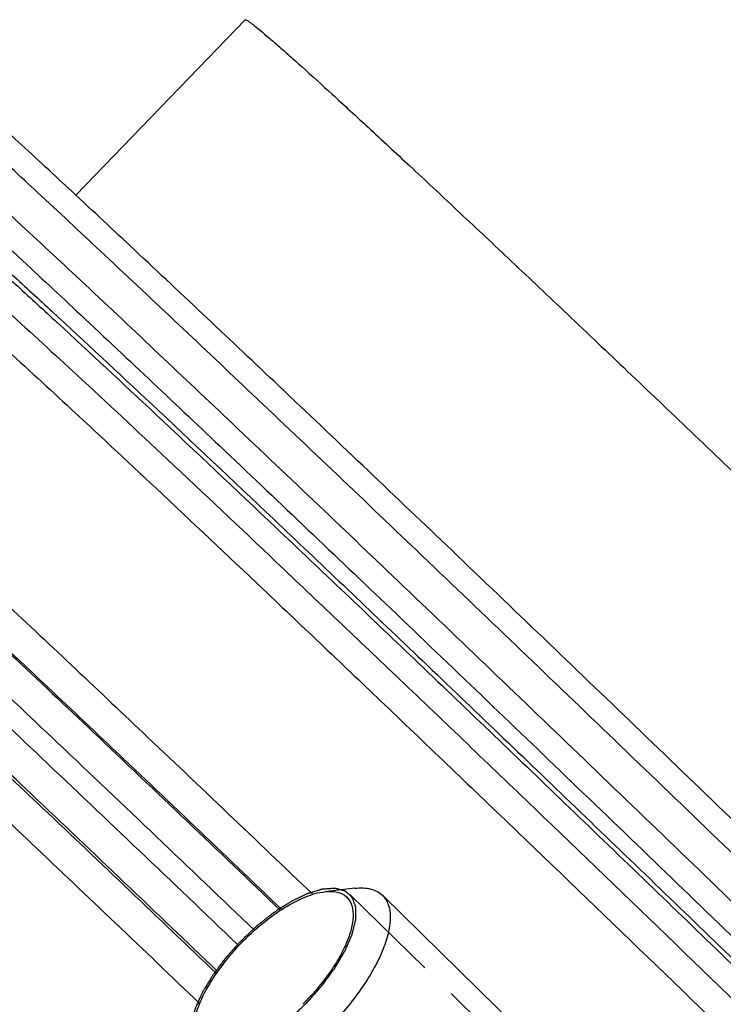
# Model space of a CAD drawing. Header units: millimetres. Extents: x 17 to 597, y 16 to 406.
# Tile 41 of 60: x 112 to 130, y 135 to 161. Entities that reach past the tile are written whole.
import ezdxf

# ---------------------------------------------------------------- set-up
doc = ezdxf.new("R2010")
doc.units = ezdxf.units.MM
doc.header["$LTSCALE"] = 32.67
doc.layers.get('0').update_dxf_attribs({"linetype": 'CONTINUOUS'})
for name, color, linetype in [('02___PRT_ALL_AXES', 7, 'CONTINUOUS'), ('AXES', 7, 'CONTINUOUS'), ('CHAMFERS', 7, 'CONTINUOUS'), ('ROUNDS', 7, 'CONTINUOUS')]:
    doc.layers.add(name, color=color, linetype=linetype)

msp = doc.modelspace()

# ---------------------------------------------------------------- linework, layer by layer
at = {"color": 2, "linetype": 'Continuous'}
for p, q in [((120.708361, 137.751774), (122.666565, 135.832516)), ((123.354302, 135.158458), (129.563354, 129.0729))]:
    msp.add_line(p, q, dxfattribs=at)
at = {"color": 7, "linetype": 'Continuous'}
msp.add_line((129.347649, 130.094433), (121.559445, 137.727735), dxfattribs=at)
at = {"color": 2, "linetype": 'Continuous'}
for points, knots in [([(120.775157, 137.670601), (120.75992, 137.684419), (120.729446, 137.712056), (120.691355, 137.746603), (120.66088, 137.774239), (120.641837, 137.791516), (120.626594, 137.805328), (120.615184, 137.815711), (120.605607, 137.824288), (120.599036, 137.83044), (120.595075, 137.833724), (120.592684, 137.836841), (120.588077, 137.837456), (120.582706, 137.83915), (120.572948, 137.841707), (120.559196, 137.845572), (120.542613, 137.850119), (120.52053, 137.856214), (120.492917, 137.863822), (120.459786, 137.872957), (120.426653, 137.882088), (120.399045, 137.889703), (120.376952, 137.895785), (120.360401, 137.900371), (120.34655, 137.904115), (120.336968, 137.906889), (120.331316, 137.908234), (120.327575, 137.90992), (120.321929, 137.909018), (120.315066, 137.908719), (120.302746, 137.907774), (120.285308, 137.906644), (120.264313, 137.905193), (120.236343, 137.903293), (120.201373, 137.900905), (120.159413, 137.898046), (120.117451, 137.895184), (120.082486, 137.892803), (120.054508, 137.89089), (120.033539, 137.889479), (120.016019, 137.888225), (120.003845, 137.8875), (119.996748, 137.886848), (119.99182, 137.887029), (119.985383, 137.88465), (119.977327, 137.88237), (119.962984, 137.877964), (119.942622, 137.871888), (119.918132, 137.864504), (119.885498, 137.85469), (119.8447, 137.842413), (119.795744, 137.827684), (119.746788, 137.812953), (119.705992, 137.800682), (119.673352, 137.790856), (119.648882, 137.783509), (119.628459, 137.777314), (119.614225, 137.773121), (119.605994, 137.770501), (119.600095, 137.769169), (119.593148, 137.765415), (119.584251, 137.761255), (119.568511, 137.753581), (119.546115, 137.742825), (119.519201, 137.729829), (119.48333, 137.712532), (119.438485, 137.6909), (119.384674, 137.664946), (119.330863, 137.63899), (119.28602, 137.617364), (119.250145, 137.600055), (119.223243, 137.587095), (119.200809, 137.576228), (119.185137, 137.568751), (119.176131, 137.564276), (119.169519, 137.561489), (119.162366, 137.556526), (119.153017, 137.550667), (119.136568, 137.540061), (119.113117, 137.525094), (119.084955, 137.507055), (119.047413, 137.48303), (119.000483, 137.452989), (118.944169, 137.416946), (118.887854, 137.380893), (118.831539, 137.344876), (118.784609, 137.31475), (118.75176, 137.29388), (118.732987, 137.281613), (118.718912, 137.273374), (118.704819, 137.261462), (118.686034, 137.24686), (118.653158, 137.220709), (118.606194, 137.183663), (118.549837, 137.139073), (118.493479, 137.094521), (118.437124, 137.049952), (118.380759, 137.005414), (118.333819, 136.968211), (118.3009, 136.942339), (118.282185, 136.927291), (118.267876, 136.916747), (118.254612, 136.903368), (118.236562, 136.88652), (118.205143, 136.856573), (118.160171, 136.814034), (118.106243, 136.762883), (118.034325, 136.694718), (117.944432, 136.6095), (117.872516, 136.541329), (117.836558, 136.507243)], [0, 0, 0, 0, 0.03125, 0.0625, 0.078125, 0.09375, 0.1015625, 0.109375, 0.1171875, 0.12109375, 0.123046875, 0.125, 0.126953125, 0.12890625, 0.1328125, 0.140625, 0.1484375, 0.15625, 0.171875, 0.1875, 0.203125, 0.21875, 0.2265625, 0.234375, 0.2421875, 0.24609375, 0.248046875, 0.25, 0.251953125, 0.25390625, 0.2578125, 0.265625, 0.2734375, 0.28125, 0.296875, 0.3125, 0.328125, 0.34375, 0.3515625, 0.359375, 0.3671875, 0.37109375, 0.373046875, 0.375, 0.376953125, 0.37890625, 0.3828125, 0.390625, 0.3984375, 0.40625, 0.421875, 0.4375, 0.453125, 0.46875, 0.4765625, 0.484375, 0.4921875, 0.49609375, 0.498046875, 0.5, 0.501953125, 0.50390625, 0.5078125, 0.515625, 0.5234375, 0.53125, 0.546875, 0.5625, 0.578125, 0.59375, 0.6015625, 0.609375, 0.6171875, 0.62109375, 0.623046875, 0.625, 0.626953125, 0.62890625, 0.6328125, 0.640625, 0.6484375, 0.65625, 0.671875, 0.6875, 0.703125, 0.71875, 0.734375, 0.7421875, 0.74609375, 0.75, 0.75390625, 0.7578125, 0.765625, 0.78125, 0.796875, 0.8125, 0.828125, 0.84375, 0.859375, 0.8671875, 0.87109375, 0.875, 0.87890625, 0.8828125, 0.890625, 0.90625, 0.921875, 0.9375, 0.96875, 1, 1, 1, 1]), ([(119.585769, 134.920852), (119.614445, 134.953205), (119.671796, 135.017911), (119.757827, 135.114969), (119.829504, 135.195855), (119.88688, 135.260554), (119.922664, 135.301012), (119.951465, 135.33333), (119.967308, 135.351608), (119.978439, 135.363636), (119.984501, 135.37203), (119.995339, 135.386655), (120.016852, 135.41595), (120.04767, 135.457777), (120.096931, 135.524713), (120.146208, 135.591645), (120.195471, 135.658579), (120.232445, 135.70878), (120.263174, 135.750609), (120.287942, 135.784085), (120.303002, 135.804978), (120.316011, 135.821759), (120.325512, 135.8383), (120.342752, 135.867289), (120.367059, 135.908681), (120.396365, 135.958359), (120.435393, 136.024595), (120.474426, 136.090828), (120.513478, 136.157069), (120.537835, 136.198454), (120.557438, 136.231597), (120.571817, 136.256357), (120.584829, 136.277301), (120.59101, 136.292783), (120.597929, 136.308488), (120.606326, 136.328042), (120.619902, 136.359372), (120.636823, 136.39852), (120.657149, 136.445504), (120.67747, 136.492486), (120.697793, 136.539469), (120.71811, 136.586449), (120.73506, 136.625608), (120.748578, 136.656915), (120.757123, 136.676528), (120.763737, 136.692112), (120.771163, 136.708087), (120.774635, 136.725254), (120.78016, 136.746509), (120.787052, 136.77462), (120.795829, 136.809837), (120.809784, 136.866142), (120.827246, 136.93653), (120.844748, 137.006946), (120.856033, 137.052657), (120.861339, 137.073817), (120.86381, 137.084281), (120.86646, 137.093379), (120.86615, 137.099102), (120.86631, 137.108086), (120.866289, 137.121395), (120.866445, 137.14518), (120.866574, 137.174869), (120.866757, 137.210514), (120.866992, 137.258034), (120.867222, 137.305551), (120.867475, 137.353085), (120.86758, 137.382752), (120.86776, 137.403603), (120.867704, 137.413914), (120.867907, 137.419991), (120.865754, 137.424205), (120.863869, 137.430111), (120.860403, 137.439204), (120.856225, 137.450692), (120.851145, 137.464426), (120.844395, 137.482756), (120.832571, 137.514825), (120.815686, 137.560643), (120.795421, 137.615621), (120.781912, 137.652274), (120.775157, 137.670601)], [0, 0, 0, 0, 0.03125, 0.0625, 0.09375, 0.109375, 0.125, 0.1328125, 0.140625, 0.142578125, 0.14453125, 0.1484375, 0.15625, 0.171875, 0.1875, 0.21875, 0.234375, 0.25, 0.265625, 0.2734375, 0.28125, 0.28515625, 0.2890625, 0.296875, 0.3125, 0.328125, 0.34375, 0.375, 0.390625, 0.40625, 0.4140625, 0.421875, 0.4296875, 0.43359375, 0.4375, 0.4453125, 0.453125, 0.46875, 0.484375, 0.5, 0.515625, 0.53125, 0.546875, 0.5546875, 0.5625, 0.56640625, 0.5703125, 0.578125, 0.5859375, 0.59375, 0.609375, 0.625, 0.65625, 0.6875, 0.703125, 0.70703125, 0.7109375, 0.71484375, 0.716796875, 0.71875, 0.7265625, 0.734375, 0.75, 0.765625, 0.78125, 0.8125, 0.828125, 0.84375, 0.8515625, 0.85546875, 0.857421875, 0.859375, 0.86328125, 0.8671875, 0.875, 0.8828125, 0.890625, 0.90625, 0.9375, 0.96875, 1, 1, 1, 1]), ([(117.836558, 136.507243), (117.804812, 136.471531), (117.741319, 136.400105), (117.661948, 136.310825), (117.598462, 136.239398), (117.55082, 136.185835), (117.511203, 136.141175), (117.483306, 136.109961), (117.467622, 136.09205), (117.455135, 136.078826), (117.445415, 136.0648), (117.431489, 136.046378), (117.407569, 136.014009), (117.373161, 135.967836), (117.331974, 135.912399), (117.290757, 135.85697), (117.249557, 135.801538), (117.208322, 135.746109), (117.17406, 135.699911), (117.149881, 135.667586), (117.136369, 135.649094), (117.125377, 135.635284), (117.117665, 135.621246), (117.106239, 135.602608), (117.086775, 135.569955), (117.058692, 135.523327), (117.025111, 135.467365), (116.991498, 135.411405), (116.957895, 135.355445), (116.929887, 135.30881), (116.907488, 135.271505), (116.890669, 135.243519), (116.876718, 135.220221), (116.866823, 135.203866), (116.861372, 135.194593), (116.856712, 135.187432), (116.854234, 135.181058), (116.850169, 135.172286), (116.84341, 135.157061), (116.833568, 135.135245), (116.821837, 135.109095), (116.806168, 135.074217), (116.786592, 135.030624), (116.763096, 134.97831), (116.739603, 134.925997), (116.720021, 134.882402), (116.704363, 134.847528), (116.692599, 134.821365), (116.682863, 134.799589), (116.675915, 134.784293), (116.672151, 134.775634), (116.668747, 134.768911), (116.667565, 134.763064), (116.665213, 134.754962), (116.661459, 134.740925), (116.655906, 134.720799), (116.649325, 134.69668), (116.64052, 134.664509), (116.629525, 134.6243), (116.616326, 134.576046), (116.60313, 134.527795), (116.592128, 134.487582), (116.583336, 134.455418), (116.576719, 134.431279), (116.571278, 134.411213), (116.567324, 134.397069), (116.565291, 134.38914), (116.56313, 134.382761), (116.563402, 134.378034), (116.562916, 134.371156), (116.562461, 134.359388), (116.561605, 134.342435), (116.560666, 134.322153), (116.559382, 134.295088), (116.557789, 134.261265), (116.555872, 134.220673), (116.553957, 134.180083), (116.552358, 134.146256), (116.551087, 134.119199), (116.55011, 134.098891), (116.54937, 134.082019), (116.548708, 134.070107), (116.548555, 134.06346), (116.547803, 134.058024), (116.549488, 134.05431), (116.550885, 134.048757), (116.553725, 134.03932), (116.557576, 134.025692), (116.562285, 134.009402), (116.568533, 133.987659), (116.576354, 133.960488), (116.585734, 133.927879), (116.595117, 133.895272), (116.602932, 133.868096), (116.609192, 133.846363), (116.613864, 133.830043), (116.61783, 133.816508), (116.620465, 133.806904), (116.622191, 133.801619), (116.622864, 133.797084), (116.625916, 133.794733), (116.629155, 133.790837), (116.63521, 133.784373), (116.643658, 133.774953), (116.653882, 133.763728), (116.667484, 133.748735), (116.684497, 133.730002), (116.711712, 133.700025), (116.745733, 133.662555), (116.772949, 133.632579), (116.786557, 133.617591)], [0, 0, 0, 0, 0.03125, 0.0625, 0.078125, 0.09375, 0.109375, 0.1171875, 0.12109375, 0.125, 0.12890625, 0.1328125, 0.140625, 0.15625, 0.171875, 0.1875, 0.203125, 0.21875, 0.234375, 0.2421875, 0.24609375, 0.25, 0.25390625, 0.2578125, 0.265625, 0.28125, 0.296875, 0.3125, 0.328125, 0.34375, 0.3515625, 0.359375, 0.3671875, 0.37109375, 0.373046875, 0.375, 0.376953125, 0.37890625, 0.3828125, 0.390625, 0.3984375, 0.40625, 0.421875, 0.4375, 0.453125, 0.46875, 0.4765625, 0.484375, 0.4921875, 0.49609375, 0.498046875, 0.5, 0.501953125, 0.50390625, 0.5078125, 0.515625, 0.5234375, 0.53125, 0.546875, 0.5625, 0.578125, 0.59375, 0.6015625, 0.609375, 0.6171875, 0.62109375, 0.623046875, 0.625, 0.626953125, 0.62890625, 0.6328125, 0.640625, 0.6484375, 0.65625, 0.671875, 0.6875, 0.703125, 0.71875, 0.7265625, 0.734375, 0.7421875, 0.74609375, 0.748046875, 0.75, 0.751953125, 0.75390625, 0.7578125, 0.765625, 0.7734375, 0.78125, 0.796875, 0.8125, 0.828125, 0.84375, 0.8515625, 0.859375, 0.8671875, 0.87109375, 0.873046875, 0.875, 0.876953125, 0.87890625, 0.8828125, 0.890625, 0.8984375, 0.90625, 0.921875, 0.9375, 0.96875, 1, 1, 1, 1]), ([(116.786557, 133.617591), (116.805096, 133.610829), (116.842173, 133.597306), (116.897789, 133.57702), (116.944137, 133.560117), (116.976577, 133.548281), (116.99512, 133.541524), (117.009012, 133.536438), (117.020636, 133.532258), (117.029829, 133.528783), (117.035818, 133.526909), (117.040051, 133.524727), (117.046319, 133.525039), (117.056934, 133.525151), (117.078415, 133.525684), (117.108971, 133.526284), (117.157934, 133.527334), (117.206877, 133.528359), (117.255825, 133.529391), (117.29254, 133.530171), (117.323121, 133.530796), (117.34762, 133.531353), (117.361329, 133.531548), (117.370583, 133.531867), (117.376477, 133.531629), (117.385853, 133.534615), (117.396636, 133.537432), (117.418441, 133.543459), (117.465546, 133.556289), (117.538109, 133.576179), (117.610642, 133.596024), (117.668666, 133.611886), (117.704952, 133.621857), (117.73393, 133.629701), (117.755806, 133.63595), (117.773579, 133.639991), (117.789675, 133.648011), (117.805443, 133.655196), (117.825265, 133.664462), (117.856918, 133.679129), (117.912339, 133.70487), (117.975665, 133.734257), (118.038995, 133.763653), (118.086494, 133.785705), (118.12607, 133.804062), (118.157745, 133.818791), (118.177509, 133.8279), (118.193396, 133.835408), (118.209009, 133.842107), (118.230479, 133.856281), (118.255787, 133.871934), (118.28969, 133.893278), (118.332014, 133.919796), (118.399764, 133.962315), (118.467504, 134.004813), (118.535248, 134.047306), (118.586056, 134.079212), (118.628393, 134.105681), (118.658035, 134.124445), (118.674964, 134.134799), (118.691982, 134.148839), (118.713224, 134.165126), (118.747229, 134.191892), (118.789728, 134.225107), (118.84073, 134.265069), (118.908732, 134.318315), (118.976732, 134.371575), (119.044738, 134.424818), (119.08723, 134.458126), (119.116997, 134.48138), (119.13185, 134.493091), (119.140385, 134.499649), (119.152453, 134.51157), (119.170863, 134.528579), (119.203362, 134.559467), (119.244064, 134.597855), (119.309143, 134.6594), (119.390507, 134.736288), (119.488137, 134.828573), (119.553225, 134.890092), (119.585769, 134.920852)], [0, 0, 0, 0, 0.03125, 0.0625, 0.09375, 0.109375, 0.1171875, 0.125, 0.1328125, 0.13671875, 0.140625, 0.142578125, 0.14453125, 0.1484375, 0.15625, 0.171875, 0.1875, 0.21875, 0.234375, 0.25, 0.265625, 0.2734375, 0.28125, 0.283203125, 0.28515625, 0.2890625, 0.29296875, 0.296875, 0.3125, 0.34375, 0.375, 0.390625, 0.40625, 0.4140625, 0.421875, 0.4296875, 0.43359375, 0.4375, 0.4453125, 0.453125, 0.46875, 0.5, 0.515625, 0.53125, 0.546875, 0.5546875, 0.5625, 0.56640625, 0.5703125, 0.578125, 0.5859375, 0.59375, 0.609375, 0.625, 0.65625, 0.671875, 0.6875, 0.703125, 0.7109375, 0.71484375, 0.71875, 0.7265625, 0.734375, 0.75, 0.765625, 0.78125, 0.8125, 0.828125, 0.84375, 0.8515625, 0.85546875, 0.857421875, 0.859375, 0.8671875, 0.875, 0.890625, 0.90625, 0.9375, 0.96875, 1, 1, 1, 1])]:
    msp.add_open_spline(points, degree=3, knots=knots, dxfattribs=at)
at = {"layer": '02___PRT_ALL_AXES', "color": 7, "linetype": 'Continuous'}
msp.add_line((113.551569, 156.019508), (117.979826, 160.597932), dxfattribs=at)
msp.add_open_spline([(117.979829, 160.597853), (117.982567, 160.600752), (117.997199, 160.599217), (118.03384, 160.580776), (118.110618, 160.529459), (118.230431, 160.436837), (118.395444, 160.302222), (118.602577, 160.126483), (118.852379, 159.909565), (119.14386, 159.652039), (119.615161, 159.230289), (120.302332, 158.605854), (121.239496, 157.743475), (122.322012, 156.738048), (123.540074, 155.598643), (124.882633, 154.335526), (126.337535, 152.960109), (127.891611, 151.484825), (130.122473, 149.35924), (133.047121, 146.558459), (136.643017, 143.094918), (140.262889, 139.589101), (143.776071, 136.167574), (147.055819, 132.953912), (149.98379, 130.064167), (152.151942, 127.904705), (153.631356, 126.414991), (154.528044, 125.503825), (155.268889, 124.74116), (155.848226, 124.134535), (156.25924, 123.688506), (156.47531, 123.443416), (156.550409, 123.345352)], degree=3, knots=[0, 0, 0, 0, 0.000222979, 0.000680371, 0.002411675, 0.005257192, 0.009218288, 0.014289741, 0.020460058, 0.027716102, 0.036043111, 0.055829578, 0.079642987, 0.107267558, 0.138453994, 0.172921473, 0.210357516, 0.250423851, 0.292758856, 0.382684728, 0.476890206, 0.571975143, 0.664507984, 0.751148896, 0.828771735, 0.894575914, 0.922284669, 0.946187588, 0.966069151, 0.981749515, 0.993092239, 1, 1, 1, 1], dxfattribs=at)
at = {"layer": 'AXES', "color": 9, "linetype": 'Continuous'}
msp.add_line((117.768961, 136.450357), (117.807695, 136.412714), dxfattribs=at)
for points, knots in [([(118.216455, 136.816382), (116.509907, 138.449674), (114.049113, 140.795574), (110.91178, 143.76028), (108.918116, 145.630888), (107.215583, 147.213795), (105.834409, 148.480687), (104.894307, 149.326237), (104.318791, 149.825902), (104.091941, 150.015972), (103.99348, 150.09502)], [0, 0, 0, 0, 0.3641633, 0.524124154, 0.66544782, 0.785620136, 0.882504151, 0.95438247, 0.980534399, 1, 1, 1, 1]), ([(105.21845, 150.110891), (105.453234, 149.918371), (106.029508, 149.415175), (107.052153, 148.494752), (108.394369, 147.261201), (110.033838, 145.736215), (111.942173, 143.945016), (114.930725, 141.12065), (117.272059, 138.88885), (118.894315, 137.336494)], [0, 0, 0, 0, 0.048669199, 0.12259926, 0.220552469, 0.340870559, 0.481511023, 0.640085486, 1, 1, 1, 1]), ([(103.594529, 149.682539), (103.692732, 149.603698), (103.918937, 149.414185), (104.492632, 148.916155), (105.429517, 148.073593), (106.805792, 146.811316), (108.502191, 145.234253), (110.488725, 143.370489), (113.615406, 140.416081), (116.067981, 138.078193), (117.768961, 136.450357)], [0, 0, 0, 0, 0.01948199, 0.045643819, 0.117524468, 0.214392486, 0.33453846, 0.475835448, 0.635780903, 1, 1, 1, 1]), ([(118.931392, 137.358743), (117.417779, 138.8068), (114.626671, 141.466767), (111.298379, 144.607366), (109.045051, 146.706888), (107.731424, 147.917406), (106.697661, 148.853828), (106.100494, 149.380816), (105.849538, 149.593602)], [0, 0, 0, 0, 0.350821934, 0.645728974, 0.766394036, 0.866629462, 0.944895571, 1, 1, 1, 1]), ([(106.994169, 149.674817), (107.238597, 149.467565), (107.820309, 148.954193), (108.827415, 148.041881), (110.107314, 146.862392), (112.302872, 144.816614), (115.545669, 141.756571), (118.265045, 139.164867), (119.739675, 137.754048)], [0, 0, 0, 0, 0.055086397, 0.133347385, 0.233587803, 0.354264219, 0.649193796, 1, 1, 1, 1]), ([(117.254475, 135.740157), (115.637903, 137.286945), (113.304955, 139.510575), (110.327269, 142.324438), (108.426209, 144.108654), (106.793023, 145.627658), (105.45585, 146.85645), (104.436822, 147.773525), (103.862466, 148.274982), (103.628396, 148.466916)], [0, 0, 0, 0, 0.359964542, 0.518521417, 0.65913389, 0.779425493, 0.877364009, 0.951299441, 1, 1, 1, 1]), ([(104.188946, 147.876699), (104.439108, 147.664586), (105.034209, 147.139471), (106.06418, 146.20657), (107.37266, 145.000909), (109.616968, 142.909979), (112.932301, 139.781872), (115.71262, 137.132407), (117.220567, 135.689895)], [0, 0, 0, 0, 0.055143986, 0.133421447, 0.233646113, 0.354286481, 0.649144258, 1, 1, 1, 1]), ([(116.787519, 134.901757), (115.324221, 136.301484), (112.626423, 138.872185), (109.409542, 141.907245), (107.232024, 143.935842), (105.962417, 145.105617), (104.962895, 146.010889), (104.385315, 146.520515), (104.142475, 146.726419)], [0, 0, 0, 0, 0.350875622, 0.645703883, 0.766329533, 0.866547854, 0.944832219, 1, 1, 1, 1]), ([(122.672399, 119.374104), (121.256326, 120.750729), (118.427273, 123.492774), (114.238324, 127.529804), (110.223574, 131.375902), (106.54059, 134.880222), (103.743127, 137.519877), (101.77698, 139.357743), (100.544534, 140.500957), (99.490412, 141.468797), (98.625237, 142.252125), (97.957348, 142.842959), (97.575894, 143.16868), (97.417393, 143.29593)], [0, 0, 0, 0, 0.170306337, 0.339747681, 0.501677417, 0.649743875, 0.778139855, 0.833352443, 0.881831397, 0.923101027, 0.956757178, 0.982472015, 1, 1, 1, 1]), ([(98.642362, 143.311801), (98.804624, 143.178748), (99.189194, 142.847812), (99.854154, 142.256929), (100.700957, 141.48865), (102.172644, 140.135603), (104.391081, 138.065309), (107.445655, 135.183164), (110.942014, 131.85667), (114.74956, 128.209988), (118.725987, 124.379133), (121.413622, 121.77543), (122.760791, 120.466554)], [0, 0, 0, 0, 0.018948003, 0.045805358, 0.080326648, 0.122191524, 0.226325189, 0.354324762, 0.501413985, 0.662102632, 0.830392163, 1, 1, 1, 1]), ([(97.018441, 142.883449), (97.176942, 142.7562), (97.558396, 142.430479), (98.226285, 141.839644), (99.09146, 141.056316), (100.145582, 140.088476), (101.378028, 138.945263), (103.344175, 137.107396), (106.141638, 134.467741), (109.824622, 130.963422), (113.839372, 127.117323), (118.028321, 123.080294), (120.857374, 120.338248), (122.273447, 118.961624)], [0, 0, 0, 0, 0.017527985, 0.043242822, 0.076898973, 0.118168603, 0.166647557, 0.221860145, 0.350256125, 0.498322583, 0.660252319, 0.829693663, 1, 1, 1, 1]), ([(121.848028, 121.411619), (119.365387, 123.820601), (115.698064, 127.360709), (110.930159, 131.92483), (107.699002, 134.998133), (104.854741, 137.682636), (102.492024, 139.888833), (100.859215, 141.39066), (99.848628, 142.29649), (99.447626, 142.646828), (99.27345, 142.794512)], [0, 0, 0, 0, 0.333736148, 0.491752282, 0.63676615, 0.763949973, 0.86907076, 0.948632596, 0.977968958, 1, 1, 1, 1]), ([(100.418081, 142.875727), (100.587481, 142.732092), (100.977487, 142.391361), (101.96036, 141.510372), (103.548394, 140.049729), (105.846318, 137.904032), (108.612582, 135.293145), (111.755132, 132.304121), (116.392288, 127.865161), (119.959042, 124.422132), (122.373602, 122.079211)], [0, 0, 0, 0, 0.022031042, 0.051367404, 0.13092924, 0.236050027, 0.36323385, 0.508247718, 0.666263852, 1, 1, 1, 1]), ([(121.170737, 118.822579), (119.823568, 120.131455), (117.135933, 122.735159), (113.159506, 126.566013), (109.35196, 130.212695), (105.8556, 133.539189), (102.801026, 136.421334), (100.582589, 138.491628), (99.110902, 139.844675), (98.264099, 140.612954), (97.59914, 141.203837), (97.21457, 141.534774), (97.052308, 141.667826)], [0, 0, 0, 0, 0.169607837, 0.337897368, 0.498586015, 0.645675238, 0.773674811, 0.877808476, 0.919673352, 0.954194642, 0.981051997, 1, 1, 1, 1]), ([(97.612859, 141.077609), (97.787035, 140.929924), (98.188037, 140.579586), (99.198623, 139.673756), (100.831433, 138.171929), (103.19415, 135.965732), (106.038411, 133.281229), (109.269568, 130.207926), (114.037473, 125.643805), (117.704796, 122.103697), (120.187436, 119.694715)], [0, 0, 0, 0, 0.022031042, 0.051367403, 0.13092924, 0.236050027, 0.36323385, 0.508247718, 0.666263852, 1, 1, 1, 1]), ([(119.521908, 119.130813), (117.107348, 121.473734), (113.540594, 124.916763), (108.903438, 129.355723), (105.760888, 132.344747), (102.994624, 134.955634), (100.6967, 137.101331), (99.108666, 138.561974), (98.125793, 139.442963), (97.735787, 139.783694), (97.566388, 139.927329)], [0, 0, 0, 0, 0.333736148, 0.491752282, 0.63676615, 0.763949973, 0.86907076, 0.948632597, 0.977968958, 1, 1, 1, 1])]:
    msp.add_open_spline(points, degree=3, knots=knots, dxfattribs=at)
at = {"layer": 'CHAMFERS', "color": 7, "linetype": 'Continuous'}
msp.add_line((120.836954, 137.911552), (120.055058, 137.822069), dxfattribs=at)
msp.add_arc((114.804891, 139.543009), 6.605435, 315.0980091, 315.9547452, dxfattribs=at)
for points, knots in [([(120.836948, 137.911542), (120.910807, 137.919989), (121.051805, 137.92678), (121.25166, 137.900464), (121.424063, 137.836392), (121.519296, 137.767057), (121.559433, 137.727723)], [0, 0, 0, 0, 0.289881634, 0.547817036, 0.780865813, 1, 1, 1, 1]), ([(117.86951, 136.477359), (118.045247, 136.659055), (118.406336, 136.992691), (118.973888, 137.404029), (119.519724, 137.692373), (119.886618, 137.802776), (120.054976, 137.82206)], [0, 0, 0, 0, 0.291117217, 0.56479652, 0.804840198, 1, 1, 1, 1]), ([(120.619873, 137.687484), (120.675727, 137.636829), (120.768396, 137.495522), (120.810467, 137.226227), (120.772138, 136.908175), (120.657536, 136.548291), (120.471027, 136.157712), (120.125209, 135.598757), (119.796482, 135.202665), (119.552817, 134.950737)], [0, 0, 0, 0, 0.071834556, 0.154464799, 0.254765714, 0.374619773, 0.512783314, 0.666097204, 1, 1, 1, 1]), ([(120.054976, 137.82206), (120.16288, 137.834419), (120.365102, 137.835561), (120.553612, 137.747578), (120.619873, 137.687484)], [0, 0, 0, 0, 0.548359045, 1, 1, 1, 1]), ([(121.559433, 137.727723), (121.626476, 137.662024), (121.735425, 137.481726), (121.780638, 137.144706), (121.728043, 136.748106), (121.582148, 136.300765), (121.34841, 135.816461), (121.034728, 135.311953), (120.652333, 134.80569), (120.362717, 134.48148), (120.209222, 134.32278)], [0, 0, 0, 0, 0.071937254, 0.155187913, 0.256084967, 0.376245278, 0.514345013, 0.667263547, 0.830797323, 1, 1, 1, 1]), ([(117.86951, 136.477359), (117.699358, 136.301436), (117.388135, 135.942495), (117.007283, 135.382906), (116.743662, 134.848421), (116.646021, 134.491676), (116.630594, 134.328367)], [0, 0, 0, 0, 0.291718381, 0.564920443, 0.804481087, 1, 1, 1, 1])]:
    msp.add_open_spline(points, degree=3, knots=knots, dxfattribs=at)
at = {"layer": 'ROUNDS', "color": 9, "linetype": 'Continuous'}
for points, knots in [([(137.559868, 132.172901), (135.881429, 133.806142), (132.520063, 137.06671), (127.536019, 141.872771), (122.751104, 146.458471), (118.368296, 150.629396), (115.050297, 153.759868), (112.733155, 155.924411), (111.297135, 157.254925), (110.083634, 158.366637), (109.106141, 159.248634), (108.374354, 159.890407), (107.96647, 160.234147), (107.80166, 160.36021)], [0, 0, 0, 0, 0.171390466, 0.342714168, 0.506706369, 0.656414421, 0.785492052, 0.840544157, 0.888469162, 0.928758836, 0.960986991, 0.98481481, 1, 1, 1, 1]), ([(107.166319, 159.703324), (107.331106, 159.577279), (107.738949, 159.233576), (108.470691, 158.591847), (109.448171, 157.709863), (110.661699, 156.598128), (112.09778, 155.267558), (114.415046, 153.102898), (117.73324, 149.972241), (122.116285, 145.801086), (126.901297, 141.21529), (131.88516, 136.4094), (135.246273, 133.149076), (136.924527, 131.516015)], [0, 0, 0, 0, 0.015183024, 0.039008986, 0.071236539, 0.111527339, 0.15945448, 0.214509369, 0.343594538, 0.493311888, 0.657311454, 0.828628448, 1, 1, 1, 1]), ([(107.170682, 158.810027), (107.337494, 158.680315), (107.746847, 158.334023), (108.47565, 157.693105), (109.44016, 156.821965), (110.630837, 155.730434), (112.034832, 154.429156), (114.292722, 152.319555), (117.519851, 149.274718), (121.778503, 145.222149), (126.42571, 140.768925), (131.26854, 136.099814), (134.535901, 132.931161), (136.168523, 131.342946)], [0, 0, 0, 0, 0.015869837, 0.040249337, 0.072895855, 0.113473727, 0.161562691, 0.216663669, 0.345545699, 0.49477837, 0.658171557, 0.82893903, 1, 1, 1, 1]), ([(109.87638, 155.715627), (110.037406, 155.584929), (110.421978, 155.255281), (111.091087, 154.662032), (111.950514, 153.883128), (113.455168, 152.50065), (115.732391, 150.375932), (118.875353, 147.410528), (122.479211, 143.981557), (126.405884, 140.220317), (130.504839, 136.270696), (133.274204, 133.587145), (134.661368, 132.239008)], [0, 0, 0, 0, 0.018223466, 0.04449771, 0.078577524, 0.120138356, 0.224044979, 0.352244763, 0.499830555, 0.66115127, 0.830029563, 1, 1, 1, 1]), ([(110.04967, 155.391108), (110.208771, 155.261971), (110.588748, 154.936263), (111.249862, 154.350103), (112.099019, 153.580506), (113.585694, 152.214547), (115.835707, 150.115217), (118.941113, 147.185247), (122.501908, 143.797249), (126.381662, 140.080952), (130.431637, 136.178525), (133.167911, 133.52704), (134.5385, 132.195012)], [0, 0, 0, 0, 0.018223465, 0.044497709, 0.078577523, 0.120138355, 0.224044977, 0.35224476, 0.499830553, 0.661151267, 0.83002956, 1, 1, 1, 1]), ([(110.603201, 154.00997), (110.775218, 153.864116), (111.171245, 153.518124), (112.169297, 152.623529), (113.781855, 151.14033), (116.115268, 148.961495), (118.924255, 146.310286), (122.11534, 143.275097), (126.824113, 138.767581), (130.445953, 135.271377), (132.897803, 132.892272)], [0, 0, 0, 0, 0.022031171, 0.051367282, 0.130929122, 0.236049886, 0.363233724, 0.508247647, 0.666263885, 1, 1, 1, 1]), ([(110.38622, 153.181896), (110.555621, 153.038261), (110.945626, 152.697531), (111.928498, 151.816542), (113.51653, 150.355901), (115.814455, 148.210204), (118.580719, 145.599318), (121.72327, 142.610292), (126.360426, 138.171331), (129.927181, 134.728301), (132.341741, 132.38538)], [0, 0, 0, 0, 0.022031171, 0.051367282, 0.130929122, 0.236049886, 0.363233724, 0.508247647, 0.666263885, 1, 1, 1, 1])]:
    msp.add_open_spline(points, degree=3, knots=knots, dxfattribs=at)
at = {"layer": 'ROUNDS', "color": 7, "linetype": 'Continuous'}
msp.add_open_spline([(137.909172, 132.719564), (136.261454, 134.322912), (132.961627, 137.523784), (128.068836, 142.241841), (123.371509, 146.743582), (119.068757, 150.838301), (115.811091, 153.911812), (113.5356, 156.037425), (112.124553, 157.344753), (110.930805, 158.438388), (109.966197, 159.308587), (109.235338, 159.949715), (108.823256, 160.296317), (108.65273, 160.426752)], degree=3, knots=[0, 0, 0, 0, 0.171152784, 0.342237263, 0.50600014, 0.655502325, 0.784416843, 0.839413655, 0.88731153, 0.927615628, 0.959938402, 0.98401738, 1, 1, 1, 1], dxfattribs=at)

doc.saveas('drawing.dxf')
